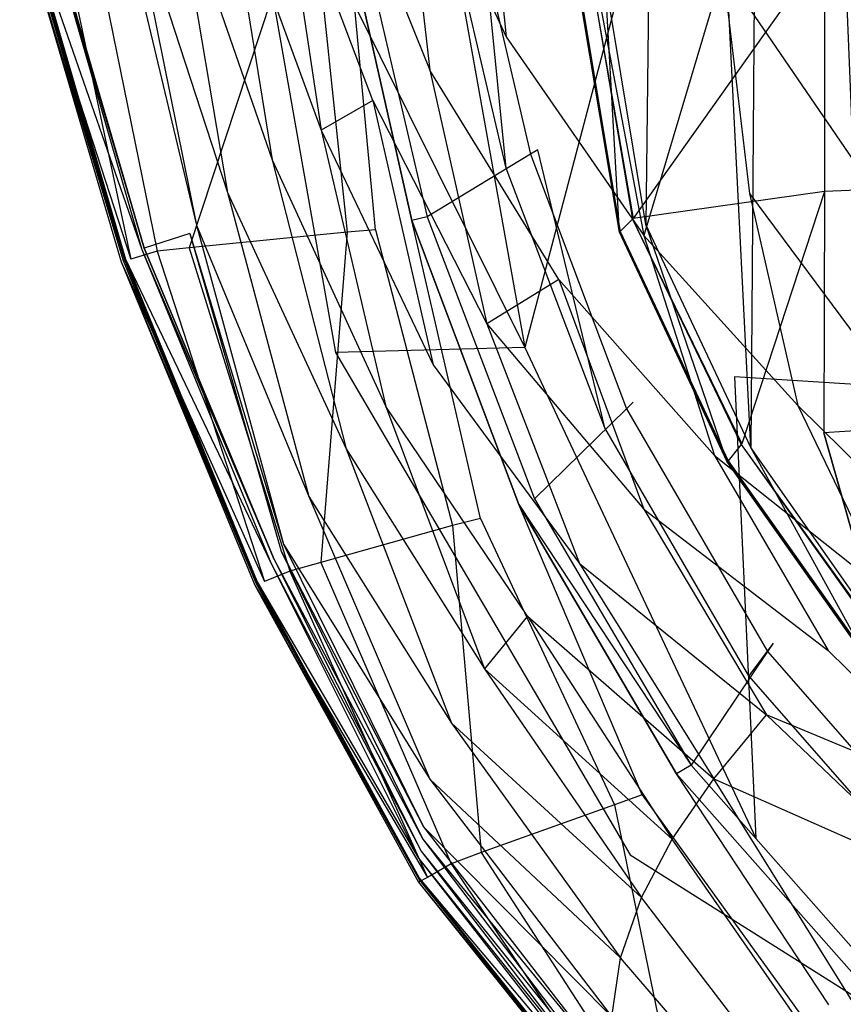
# Model space of a CAD drawing. Extents: x 0 to 0.355, y -0.455 to 0.
# Tile 2 of 29: x 0.005 to 0.096, y -0.393 to -0.284. Entities that reach past the tile are written whole.
import ezdxf

# ---------------------------------------------------------------- set-up
doc = ezdxf.new("R2010")
doc.units = 0
doc.layers.add('L0_WC_N_761810__0___REPLACEMTFO', color=7, linetype='CONTINUOUS')

msp = doc.modelspace()

# ---------------------------------------------------------------- linework, layer by layer
at = {"layer": 'L0_WC_N_761810__0___REPLACEMTFO', "color": 8}
for points, invisible_edges in [([(0.101029, -0.352966, 0.000032), (0.087748, -0.09383, 0.000068), (0.10088, -0.072895, 0.000161), (0.101029, -0.352966, 0.000032)], 14), ([(0.087748, -0.09383, 0.000068), (0.085877, -0.33135, 0.000033), (0.080333, -0.117053, 0.000011), (0.087748, -0.09383, 0.000068)], 14), ([(0.101029, -0.352966, 0.000032), (0.085877, -0.33135, 0.000033), (0.087748, -0.09383, 0.000068), (0.101029, -0.352966, 0.000032)], 14), ([(0.085877, -0.33135, 0.000033), (0.076316, -0.141583), (0.080333, -0.117053, 0.000011), (0.085877, -0.33135, 0.000033)], 14), ([(0.076316, -0.141583), (0.074298, -0.306705, 0.000031), (0.072356, -0.16653, 0.000016), (0.076316, -0.141583)], 14), ([(0.085877, -0.33135, 0.000033), (0.074298, -0.306705, 0.000031), (0.076316, -0.141583), (0.085877, -0.33135, 0.000033)], 14), ([(0.074298, -0.306705, 0.000031), (0.069809, -0.279755, 0.000029), (0.072356, -0.16653, 0.000016), (0.074298, -0.306705, 0.000031)], 14), ([(0.028403, -0.25487, 0.352364), (0.040031, -0.320844, 0.355447), (0.060944, -0.320291, 0.308108), (0.028403, -0.25487, 0.352364)], 14), ([(0.028403, -0.25487, 0.352364), (0.060944, -0.320291, 0.308108), (0.049658, -0.25724, 0.300522), (0.028403, -0.25487, 0.352364)], 14), ([(0.049658, -0.25724, 0.300522), (0.060944, -0.320291, 0.308108), (0.077072, -0.259056, 0.253091), (0.049658, -0.25724, 0.300522)], 14), ([(0.056181, -0.258497, 0.251961), (0.058876, -0.285975, 0.252254), (0.047186, -0.261074, 0.266851), (0.056181, -0.258497, 0.251961)], 14), ([(0.056181, -0.258497, 0.251961), (0.069229, -0.282215, 0.237632), (0.058876, -0.285975, 0.252254), (0.056181, -0.258497, 0.251961)], 14), ([(0.077072, -0.259056, 0.253091), (0.060944, -0.320291, 0.308108), (0.084096, -0.323542, 0.263167), (0.077072, -0.259056, 0.253091)], 14), ([(0.120434, -0.260492, 0.216959), (0.077072, -0.259056, 0.253091), (0.084096, -0.323542, 0.263167), (0.120434, -0.260492, 0.216959)], 14), ([(0.124778, -0.326178, 0.230358), (0.120434, -0.260492, 0.216959), (0.084096, -0.323542, 0.263167), (0.124778, -0.326178, 0.230358)], 14), ([(0.047186, -0.261074, 0.266851), (0.05046, -0.289654, 0.267086), (0.03988, -0.263445, 0.281169), (0.047186, -0.261074, 0.266851)], 14), ([(0.047186, -0.261074, 0.266851), (0.058876, -0.285975, 0.252254), (0.05046, -0.289654, 0.267086), (0.047186, -0.261074, 0.266851)], 14), ([(0.044142, -0.29302, 0.281513), (0.033792, -0.26549, 0.295507), (0.03988, -0.263445, 0.281169), (0.044142, -0.29302, 0.281513)], 14), ([(0.03988, -0.263445, 0.281169), (0.05046, -0.289654, 0.267086), (0.044142, -0.29302, 0.281513), (0.03988, -0.263445, 0.281169)], 14), ([(0.033792, -0.26549, 0.295507), (0.038451, -0.296292, 0.295354), (0.027778, -0.267243, 0.309633), (0.033792, -0.26549, 0.295507)], 14), ([(0.033792, -0.26549, 0.295507), (0.044142, -0.29302, 0.281513), (0.038451, -0.296292, 0.295354), (0.033792, -0.26549, 0.295507)], 13), ([(0.027778, -0.267243, 0.309633), (0.033051, -0.299587, 0.309247), (0.02228, -0.268612, 0.323473), (0.027778, -0.267243, 0.309633)], 14), ([(0.027778, -0.267243, 0.309633), (0.038451, -0.296292, 0.295354), (0.033051, -0.299587, 0.309247), (0.027778, -0.267243, 0.309633)], 14), ([(0.02228, -0.268612, 0.323473), (0.02812, -0.303169, 0.323938), (0.017261, -0.270027, 0.338199), (0.02228, -0.268612, 0.323473)], 14), ([(0.02228, -0.268612, 0.323473), (0.033051, -0.299587, 0.309247), (0.02812, -0.303169, 0.323938), (0.02228, -0.268612, 0.323473)], 14), ([(0.018914, -0.309341, 0.342586), (0.008004, -0.271804, 0.342602), (0.016037, -0.27039, 0.342404), (0.018914, -0.309341, 0.342586)], 14), ([(0.017261, -0.270027, 0.338199), (0.024679, -0.3068, 0.338037), (0.016037, -0.27039, 0.342404), (0.017261, -0.270027, 0.338199)], 14), ([(0.016037, -0.27039, 0.342404), (0.024679, -0.3068, 0.338037), (0.02396, -0.307725, 0.34202), (0.016037, -0.27039, 0.342404)], 14), ([(0.02396, -0.307725, 0.34202), (0.018914, -0.309341, 0.342586), (0.016037, -0.27039, 0.342404), (0.02396, -0.307725, 0.34202)], 14), ([(0.017261, -0.270027, 0.338199), (0.02812, -0.303169, 0.323938), (0.024679, -0.3068, 0.338037), (0.017261, -0.270027, 0.338199)], 14), ([(0.054964, -0.270709, 0.336048), (0.042877, -0.27475, 0.383303), (0.061552, -0.298959, 0.337929), (0.054964, -0.270709, 0.336048)], 14), ([(0.055851, -0.270412, 0.332582), (0.058887, -0.300498, 0.331), (0.052119, -0.271638, 0.328876), (0.055851, -0.270412, 0.332582)], 13), ([(0.055851, -0.270412, 0.332582), (0.054964, -0.270709, 0.336048), (0.062389, -0.298453, 0.3346), (0.055851, -0.270412, 0.332582)], 14), ([(0.054964, -0.270709, 0.336048), (0.061552, -0.298959, 0.337929), (0.062389, -0.298453, 0.3346), (0.054964, -0.270709, 0.336048)], 14), ([(0.058887, -0.300498, 0.331), (0.055851, -0.270412, 0.332582), (0.062389, -0.298453, 0.3346), (0.058887, -0.300498, 0.331)], 14), ([(0.007807, -0.271863, 0.34535), (0.018636, -0.309478, 0.345391), (0.005779, -0.272481, 0.374584), (0.007807, -0.271863, 0.34535)], 14), ([(0.008004, -0.271804, 0.342602), (0.018914, -0.309341, 0.342586), (0.007807, -0.271863, 0.34535), (0.008004, -0.271804, 0.342602)], 14), ([(0.007807, -0.271863, 0.34535), (0.018914, -0.309341, 0.342586), (0.018636, -0.309478, 0.345391), (0.007807, -0.271863, 0.34535)], 14), ([(0.005165, -0.272673, 0.385122), (0.017437, -0.31053, 0.388217), (0.006267, -0.27248, 0.388223), (0.005165, -0.272673, 0.385122)], 14), ([(0.005442, -0.272587, 0.379739), (0.016577, -0.310703, 0.379724), (0.005165, -0.272673, 0.385122), (0.005442, -0.272587, 0.379739)], 14), ([(0.017437, -0.31053, 0.388217), (0.005165, -0.272673, 0.385122), (0.01636, -0.31084, 0.385114), (0.017437, -0.31053, 0.388217)], 13), ([(0.005165, -0.272673, 0.385122), (0.016577, -0.310703, 0.379724), (0.01636, -0.31084, 0.385114), (0.005165, -0.272673, 0.385122)], 14), ([(0.005638, -0.272526, 0.376765), (0.016728, -0.310605, 0.376745), (0.005442, -0.272587, 0.379739), (0.005638, -0.272526, 0.376765)], 14), ([(0.005442, -0.272587, 0.379739), (0.016728, -0.310605, 0.376745), (0.016577, -0.310703, 0.379724), (0.005442, -0.272587, 0.379739)], 14), ([(0.005779, -0.272481, 0.374584), (0.016834, -0.310535, 0.374561), (0.005638, -0.272526, 0.376765), (0.005779, -0.272481, 0.374584)], 14), ([(0.005638, -0.272526, 0.376765), (0.016834, -0.310535, 0.374561), (0.016728, -0.310605, 0.376745), (0.005638, -0.272526, 0.376765)], 14), ([(0.005779, -0.272481, 0.374584), (0.018636, -0.309478, 0.345391), (0.016834, -0.310535, 0.374561), (0.005779, -0.272481, 0.374584)], 14), ([(0.017437, -0.31053, 0.388217), (0.009237, -0.271934, 0.38951), (0.006267, -0.27248, 0.388223), (0.017437, -0.31053, 0.388217)], 13), ([(0.020325, -0.309651, 0.389507), (0.012777, -0.272415, 0.389508), (0.009237, -0.271934, 0.38951), (0.020325, -0.309651, 0.389507)], 13), ([(0.009237, -0.271934, 0.38951), (0.017437, -0.31053, 0.388217), (0.020325, -0.309651, 0.389507), (0.009237, -0.271934, 0.38951)], 14), ([(0.023886, -0.30931, 0.389506), (0.035072, -0.275334, 0.389491), (0.012777, -0.272415, 0.389508), (0.023886, -0.30931, 0.389506)], 13), ([(0.012777, -0.272415, 0.389508), (0.020325, -0.309651, 0.389507), (0.023886, -0.30931, 0.389506), (0.012777, -0.272415, 0.389508)], 14), ([(0.044441, -0.307306, 0.389497), (0.041428, -0.275018, 0.387675), (0.037992, -0.275727, 0.389489), (0.044441, -0.307306, 0.389497)], 14), ([(0.042877, -0.27475, 0.383303), (0.041428, -0.275018, 0.387675), (0.050153, -0.305859, 0.383312), (0.042877, -0.27475, 0.383303)], 14), ([(0.048467, -0.306289, 0.387684), (0.041428, -0.275018, 0.387675), (0.044441, -0.307306, 0.389497), (0.048467, -0.306289, 0.387684)], 14), ([(0.041428, -0.275018, 0.387675), (0.048467, -0.306289, 0.387684), (0.050153, -0.305859, 0.383312), (0.041428, -0.275018, 0.387675)], 14), ([(0.042877, -0.27475, 0.383303), (0.050153, -0.305859, 0.383312), (0.061552, -0.298959, 0.337929), (0.042877, -0.27475, 0.383303)], 14), ([(0.035072, -0.275334, 0.389491), (0.023886, -0.30931, 0.389506), (0.041336, -0.307568, 0.389499), (0.035072, -0.275334, 0.389491)], 14), ([(0.041336, -0.307568, 0.389499), (0.037992, -0.275727, 0.389489), (0.035072, -0.275334, 0.389491), (0.041336, -0.307568, 0.389499)], 13), ([(0.037992, -0.275727, 0.389489), (0.041336, -0.307568, 0.389499), (0.044441, -0.307306, 0.389497), (0.037992, -0.275727, 0.389489)], 14), ([(0.096223, -0.275588, 0.211222), (0.097185, -0.299606, 0.210544), (0.082814, -0.278573, 0.225125), (0.096223, -0.275588, 0.211222)], 14), ([(0.098714, -0.276221, 0.050391), (0.094011, -0.276326, 0.043205), (0.098992, -0.302866, 0.050421), (0.098714, -0.276221, 0.050391)], 14), ([(0.072887, -0.306058, 0.043206), (0.094011, -0.276326, 0.043205), (0.068299, -0.279043, 0.043204), (0.072887, -0.306058, 0.043206)], 13), ([(0.094011, -0.276326, 0.043205), (0.072887, -0.306058, 0.043206), (0.094011, -0.303079, 0.043206), (0.094011, -0.276326, 0.043205)], 14), ([(0.094011, -0.276326, 0.043205), (0.094011, -0.303079, 0.043206), (0.098992, -0.302866, 0.050421), (0.094011, -0.276326, 0.043205)], 14), ([(0.068231, -0.279086, 0.041267), (0.06687, -0.279957, 0.002543), (0.072819, -0.306126, 0.041269), (0.068231, -0.279086, 0.041267)], 14), ([(0.068231, -0.279086, 0.041267), (0.072887, -0.306058, 0.043206), (0.068299, -0.279043, 0.043204), (0.068231, -0.279086, 0.041267)], 14), ([(0.072887, -0.306058, 0.043206), (0.068231, -0.279086, 0.041267), (0.072819, -0.306126, 0.041269), (0.072887, -0.306058, 0.043206)], 13), ([(0.082814, -0.278573, 0.225125), (0.074066, -0.307951, 0.237751), (0.069229, -0.282215, 0.237632), (0.082814, -0.278573, 0.225125)], 14), ([(0.082814, -0.278573, 0.225125), (0.08575, -0.303312, 0.224672), (0.074066, -0.307951, 0.237751), (0.082814, -0.278573, 0.225125)], 14), ([(0.082814, -0.278573, 0.225125), (0.097185, -0.299606, 0.210544), (0.08575, -0.303312, 0.224672), (0.082814, -0.278573, 0.225125)], 14), ([(0.069809, -0.279755, 0.000029), (0.071372, -0.307577, 0.000031), (0.066781, -0.280014, 0.000029), (0.069809, -0.279755, 0.000029)], 13), ([(0.066781, -0.280014, 0.000029), (0.07146, -0.307489, 0.002544), (0.06687, -0.279957, 0.002543), (0.066781, -0.280014, 0.000029)], 14), ([(0.07146, -0.307489, 0.002544), (0.066781, -0.280014, 0.000029), (0.071372, -0.307577, 0.000031), (0.07146, -0.307489, 0.002544)], 13), ([(0.06687, -0.279957, 0.002543), (0.07146, -0.307489, 0.002544), (0.072819, -0.306126, 0.041269), (0.06687, -0.279957, 0.002543)], 14), ([(0.071372, -0.307577, 0.000031), (0.069809, -0.279755, 0.000029), (0.074298, -0.306705, 0.000031), (0.071372, -0.307577, 0.000031)], 14), ([(0.069229, -0.282215, 0.237632), (0.074066, -0.307951, 0.237751), (0.058876, -0.285975, 0.252254), (0.069229, -0.282215, 0.237632)], 14), ([(0.064681, -0.312796, 0.252203), (0.05046, -0.289654, 0.267086), (0.058876, -0.285975, 0.252254), (0.064681, -0.312796, 0.252203)], 14), ([(0.058876, -0.285975, 0.252254), (0.074066, -0.307951, 0.237751), (0.064681, -0.312796, 0.252203), (0.058876, -0.285975, 0.252254)], 14), ([(0.05046, -0.289654, 0.267086), (0.056731, -0.317674, 0.266723), (0.044142, -0.29302, 0.281513), (0.05046, -0.289654, 0.267086)], 14), ([(0.05046, -0.289654, 0.267086), (0.064681, -0.312796, 0.252203), (0.056731, -0.317674, 0.266723), (0.05046, -0.289654, 0.267086)], 13), ([(0.044142, -0.29302, 0.281513), (0.050813, -0.322218, 0.280924), (0.038451, -0.296292, 0.295354), (0.044142, -0.29302, 0.281513)], 14), ([(0.044142, -0.29302, 0.281513), (0.056731, -0.317674, 0.266723), (0.050813, -0.322218, 0.280924), (0.044142, -0.29302, 0.281513)], 14), ([(0.038451, -0.296292, 0.295354), (0.045593, -0.326825, 0.294544), (0.033051, -0.299587, 0.309247), (0.038451, -0.296292, 0.295354)], 14), ([(0.038451, -0.296292, 0.295354), (0.050813, -0.322218, 0.280924), (0.045593, -0.326825, 0.294544), (0.038451, -0.296292, 0.295354)], 14), ([(0.061552, -0.298959, 0.337929), (0.050153, -0.305859, 0.383312), (0.072165, -0.32708, 0.339817), (0.061552, -0.298959, 0.337929)], 14), ([(0.062389, -0.298453, 0.3346), (0.069771, -0.329182, 0.333118), (0.058887, -0.300498, 0.331), (0.062389, -0.298453, 0.3346)], 13), ([(0.062389, -0.298453, 0.3346), (0.061552, -0.298959, 0.337929), (0.072913, -0.326349, 0.336598), (0.062389, -0.298453, 0.3346)], 14), ([(0.061552, -0.298959, 0.337929), (0.072165, -0.32708, 0.339817), (0.072913, -0.326349, 0.336598), (0.061552, -0.298959, 0.337929)], 14), ([(0.069771, -0.329182, 0.333118), (0.062389, -0.298453, 0.3346), (0.072913, -0.326349, 0.336598), (0.069771, -0.329182, 0.333118)], 14), ([(0.033051, -0.299587, 0.309247), (0.041228, -0.331511, 0.308422), (0.02812, -0.303169, 0.323938), (0.033051, -0.299587, 0.309247)], 14), ([(0.033051, -0.299587, 0.309247), (0.045593, -0.326825, 0.294544), (0.041228, -0.331511, 0.308422), (0.033051, -0.299587, 0.309247)], 14), ([(0.097185, -0.299606, 0.210544), (0.099725, -0.322178, 0.210013), (0.08575, -0.303312, 0.224672), (0.097185, -0.299606, 0.210544)], 14), ([(0.02812, -0.303169, 0.323938), (0.037074, -0.336747, 0.323016), (0.024679, -0.3068, 0.338037), (0.02812, -0.303169, 0.323938)], 14), ([(0.02812, -0.303169, 0.323938), (0.041228, -0.331511, 0.308422), (0.037074, -0.336747, 0.323016), (0.02812, -0.303169, 0.323938)], 14), ([(0.084882, -0.330935, 0.043207), (0.094011, -0.303079, 0.043206), (0.072887, -0.306058, 0.043206), (0.084882, -0.330935, 0.043207)], 13), ([(0.08575, -0.303312, 0.224672), (0.091088, -0.326719, 0.223925), (0.074066, -0.307951, 0.237751), (0.08575, -0.303312, 0.224672)], 14), ([(0.094011, -0.303079, 0.043206), (0.084882, -0.330935, 0.043207), (0.093964, -0.32972, 0.043207), (0.094011, -0.303079, 0.043206)], 14), ([(0.08575, -0.303312, 0.224672), (0.099725, -0.322178, 0.210013), (0.091088, -0.326719, 0.223925), (0.08575, -0.303312, 0.224672)], 14), ([(0.094011, -0.303079, 0.043206), (0.093964, -0.32972, 0.043207), (0.099085, -0.329395, 0.05045), (0.094011, -0.303079, 0.043206)], 14), ([(0.098992, -0.302866, 0.050421), (0.094011, -0.303079, 0.043206), (0.099085, -0.329395, 0.05045), (0.098992, -0.302866, 0.050421)], 14), ([(0.056043, -0.3392, 0.389512), (0.048467, -0.306289, 0.387684), (0.044441, -0.307306, 0.389497), (0.056043, -0.3392, 0.389512)], 14), ([(0.050153, -0.305859, 0.383312), (0.048467, -0.306289, 0.387684), (0.062009, -0.337007, 0.383331), (0.050153, -0.305859, 0.383312)], 14), ([(0.060257, -0.337664, 0.387702), (0.048467, -0.306289, 0.387684), (0.056043, -0.3392, 0.389512), (0.060257, -0.337664, 0.387702)], 14), ([(0.048467, -0.306289, 0.387684), (0.060257, -0.337664, 0.387702), (0.062009, -0.337007, 0.383331), (0.048467, -0.306289, 0.387684)], 14), ([(0.050153, -0.305859, 0.383312), (0.062009, -0.337007, 0.383331), (0.072165, -0.32708, 0.339817), (0.050153, -0.305859, 0.383312)], 14), ([(0.074298, -0.306705, 0.000031), (0.083292, -0.332946, 0.000032), (0.071372, -0.307577, 0.000031), (0.074298, -0.306705, 0.000031)], 13), ([(0.072819, -0.306126, 0.041269), (0.07146, -0.307489, 0.002544), (0.08481, -0.331025, 0.04127), (0.072819, -0.306126, 0.041269)], 14), ([(0.072819, -0.306126, 0.041269), (0.084882, -0.330935, 0.043207), (0.072887, -0.306058, 0.043206), (0.072819, -0.306126, 0.041269)], 14), ([(0.084882, -0.330935, 0.043207), (0.072819, -0.306126, 0.041269), (0.08481, -0.331025, 0.04127), (0.084882, -0.330935, 0.043207)], 13), ([(0.083292, -0.332946, 0.000032), (0.074298, -0.306705, 0.000031), (0.085877, -0.33135, 0.000033), (0.083292, -0.332946, 0.000032)], 14), ([(0.033248, -0.343741, 0.341908), (0.018914, -0.309341, 0.342586), (0.02396, -0.307725, 0.34202), (0.033248, -0.343741, 0.341908)], 14), ([(0.038405, -0.344037, 0.38951), (0.041336, -0.307568, 0.389499), (0.023886, -0.30931, 0.389506), (0.038405, -0.344037, 0.38951)], 13), ([(0.024679, -0.3068, 0.338037), (0.03429, -0.342037, 0.33744), (0.02396, -0.307725, 0.34202), (0.024679, -0.3068, 0.338037)], 14), ([(0.02396, -0.307725, 0.34202), (0.03429, -0.342037, 0.33744), (0.034047, -0.342792, 0.339696), (0.02396, -0.307725, 0.34202)], 14), ([(0.02396, -0.307725, 0.34202), (0.034047, -0.342792, 0.339696), (0.033248, -0.343741, 0.341908), (0.02396, -0.307725, 0.34202)], 14), ([(0.024679, -0.3068, 0.338037), (0.037074, -0.336747, 0.323016), (0.03429, -0.342037, 0.33744), (0.024679, -0.3068, 0.338037)], 14), ([(0.041336, -0.307568, 0.389499), (0.038405, -0.344037, 0.38951), (0.052933, -0.339982, 0.389512), (0.041336, -0.307568, 0.389499)], 14), ([(0.052933, -0.339982, 0.389512), (0.044441, -0.307306, 0.389497), (0.041336, -0.307568, 0.389499), (0.052933, -0.339982, 0.389512)], 13), ([(0.044441, -0.307306, 0.389497), (0.052933, -0.339982, 0.389512), (0.056043, -0.3392, 0.389512), (0.044441, -0.307306, 0.389497)], 14), ([(0.071372, -0.307577, 0.000031), (0.083384, -0.332829, 0.002546), (0.07146, -0.307489, 0.002544), (0.071372, -0.307577, 0.000031)], 14), ([(0.083384, -0.332829, 0.002546), (0.071372, -0.307577, 0.000031), (0.083292, -0.332946, 0.000032), (0.083384, -0.332829, 0.002546)], 13), ([(0.07146, -0.307489, 0.002544), (0.083384, -0.332829, 0.002546), (0.08481, -0.331025, 0.04127), (0.07146, -0.307489, 0.002544)], 14), ([(0.074066, -0.307951, 0.237751), (0.081874, -0.332243, 0.237306), (0.064681, -0.312796, 0.252203), (0.074066, -0.307951, 0.237751)], 14), ([(0.074066, -0.307951, 0.237751), (0.091088, -0.326719, 0.223925), (0.081874, -0.332243, 0.237306), (0.074066, -0.307951, 0.237751)], 14), ([(0.018636, -0.309478, 0.345391), (0.032885, -0.344092, 0.344191), (0.016834, -0.310535, 0.374561), (0.018636, -0.309478, 0.345391)], 14), ([(0.032186, -0.346157, 0.388218), (0.020325, -0.309651, 0.389507), (0.017437, -0.31053, 0.388217), (0.032186, -0.346157, 0.388218)], 13), ([(0.018914, -0.309341, 0.342586), (0.033248, -0.343741, 0.341908), (0.018636, -0.309478, 0.345391), (0.018914, -0.309341, 0.342586)], 14), ([(0.018636, -0.309478, 0.345391), (0.033248, -0.343741, 0.341908), (0.032885, -0.344092, 0.344191), (0.018636, -0.309478, 0.345391)], 14), ([(0.034975, -0.34501, 0.389508), (0.023886, -0.30931, 0.389506), (0.020325, -0.309651, 0.389507), (0.034975, -0.34501, 0.389508)], 13), ([(0.020325, -0.309651, 0.389507), (0.032186, -0.346157, 0.388218), (0.034975, -0.34501, 0.389508), (0.020325, -0.309651, 0.389507)], 14), ([(0.023886, -0.30931, 0.389506), (0.034975, -0.34501, 0.389508), (0.038405, -0.344037, 0.38951), (0.023886, -0.30931, 0.389506)], 14), ([(0.01636, -0.31084, 0.385114), (0.032186, -0.346157, 0.388218), (0.017437, -0.31053, 0.388217), (0.01636, -0.31084, 0.385114)], 14), ([(0.016577, -0.310703, 0.379724), (0.031267, -0.346393, 0.379717), (0.01636, -0.31084, 0.385114), (0.016577, -0.310703, 0.379724)], 14), ([(0.032186, -0.346157, 0.388218), (0.01636, -0.31084, 0.385114), (0.031131, -0.346563, 0.385114), (0.032186, -0.346157, 0.388218)], 13), ([(0.01636, -0.31084, 0.385114), (0.031267, -0.346393, 0.379717), (0.031131, -0.346563, 0.385114), (0.01636, -0.31084, 0.385114)], 14), ([(0.016728, -0.310605, 0.376745), (0.031346, -0.346278, 0.37673), (0.016577, -0.310703, 0.379724), (0.016728, -0.310605, 0.376745)], 14), ([(0.016577, -0.310703, 0.379724), (0.031346, -0.346278, 0.37673), (0.031267, -0.346393, 0.379717), (0.016577, -0.310703, 0.379724)], 14), ([(0.016834, -0.310535, 0.374561), (0.031388, -0.346201, 0.374537), (0.016728, -0.310605, 0.376745), (0.016834, -0.310535, 0.374561)], 14), ([(0.016728, -0.310605, 0.376745), (0.031388, -0.346201, 0.374537), (0.031346, -0.346278, 0.37673), (0.016728, -0.310605, 0.376745)], 14), ([(0.016834, -0.310535, 0.374561), (0.032885, -0.344092, 0.344191), (0.031388, -0.346201, 0.374537), (0.016834, -0.310535, 0.374561)], 14), ([(0.064681, -0.312796, 0.252203), (0.074059, -0.338163, 0.251627), (0.056731, -0.317674, 0.266723), (0.064681, -0.312796, 0.252203)], 14), ([(0.064681, -0.312796, 0.252203), (0.081874, -0.332243, 0.237306), (0.074059, -0.338163, 0.251627), (0.064681, -0.312796, 0.252203)], 14), ([(0.056731, -0.317674, 0.266723), (0.066964, -0.344172, 0.265806), (0.050813, -0.322218, 0.280924), (0.056731, -0.317674, 0.266723)], 14), ([(0.056731, -0.317674, 0.266723), (0.074059, -0.338163, 0.251627), (0.066964, -0.344172, 0.265806), (0.056731, -0.317674, 0.266723)], 14), ([(0.060944, -0.320291, 0.308108), (0.040031, -0.320844, 0.355447), (0.086436, -0.374497, 0.320946), (0.060944, -0.320291, 0.308108)], 14), ([(0.040031, -0.320844, 0.355447), (0.072579, -0.376364, 0.358042), (0.086436, -0.374497, 0.320946), (0.040031, -0.320844, 0.355447)], 14), ([(0.060944, -0.320291, 0.308108), (0.086436, -0.374497, 0.320946), (0.084096, -0.323542, 0.263167), (0.060944, -0.320291, 0.308108)], 14), ([(0.061238, -0.349985, 0.279757), (0.045593, -0.326825, 0.294544), (0.050813, -0.322218, 0.280924), (0.061238, -0.349985, 0.279757)], 14), ([(0.050813, -0.322218, 0.280924), (0.066964, -0.344172, 0.265806), (0.061238, -0.349985, 0.279757), (0.050813, -0.322218, 0.280924)], 14), ([(0.099725, -0.322178, 0.210013), (0.107065, -0.342542, 0.210098), (0.091088, -0.326719, 0.223925), (0.099725, -0.322178, 0.210013)], 14), ([(0.124778, -0.326178, 0.230358), (0.084096, -0.323542, 0.263167), (0.106691, -0.37676, 0.28814), (0.124778, -0.326178, 0.230358)], 14), ([(0.084096, -0.323542, 0.263167), (0.086436, -0.374497, 0.320946), (0.106691, -0.37676, 0.28814), (0.084096, -0.323542, 0.263167)], 14), ([(0.045593, -0.326825, 0.294544), (0.05647, -0.355816, 0.293378), (0.041228, -0.331511, 0.308422), (0.045593, -0.326825, 0.294544)], 14), ([(0.045593, -0.326825, 0.294544), (0.061238, -0.349985, 0.279757), (0.05647, -0.355816, 0.293378), (0.045593, -0.326825, 0.294544)], 13), ([(0.072165, -0.32708, 0.339817), (0.062009, -0.337007, 0.383331), (0.087746, -0.353888, 0.341567), (0.072165, -0.32708, 0.339817)], 14), ([(0.085673, -0.356559, 0.335139), (0.069771, -0.329182, 0.333118), (0.072913, -0.326349, 0.336598), (0.085673, -0.356559, 0.335139)], 14), ([(0.072913, -0.326349, 0.336598), (0.072165, -0.32708, 0.339817), (0.088367, -0.352966, 0.338495), (0.072913, -0.326349, 0.336598)], 14), ([(0.072165, -0.32708, 0.339817), (0.087746, -0.353888, 0.341567), (0.088367, -0.352966, 0.338495), (0.072165, -0.32708, 0.339817)], 14), ([(0.088367, -0.352966, 0.338495), (0.085673, -0.356559, 0.335139), (0.072913, -0.326349, 0.336598), (0.088367, -0.352966, 0.338495)], 14), ([(0.091088, -0.326719, 0.223925), (0.101083, -0.347539, 0.223849), (0.081874, -0.332243, 0.237306), (0.091088, -0.326719, 0.223925)], 14), ([(0.091088, -0.326719, 0.223925), (0.107065, -0.342542, 0.210098), (0.101083, -0.347539, 0.223849), (0.091088, -0.326719, 0.223925)], 14), ([(0.099085, -0.329395, 0.05045), (0.093964, -0.32972, 0.043207), (0.100626, -0.352146, 0.050273), (0.099085, -0.329395, 0.05045)], 14), ([(0.100418, -0.352684, 0.043206), (0.093964, -0.32972, 0.043207), (0.084882, -0.330935, 0.043207), (0.100418, -0.352684, 0.043206)], 14), ([(0.093964, -0.32972, 0.043207), (0.100418, -0.352684, 0.043206), (0.100626, -0.352146, 0.050273), (0.093964, -0.32972, 0.043207)], 14), ([(0.041228, -0.331511, 0.308422), (0.052857, -0.361787, 0.307231), (0.037074, -0.336747, 0.323016), (0.041228, -0.331511, 0.308422)], 14), ([(0.041228, -0.331511, 0.308422), (0.05647, -0.355816, 0.293378), (0.052857, -0.361787, 0.307231), (0.041228, -0.331511, 0.308422)], 14), ([(0.085877, -0.33135, 0.000033), (0.098946, -0.355125, 0.000031), (0.083292, -0.332946, 0.000032), (0.085877, -0.33135, 0.000033)], 13), ([(0.08481, -0.331025, 0.04127), (0.083384, -0.332829, 0.002546), (0.10035, -0.352795, 0.041269), (0.08481, -0.331025, 0.04127)], 14), ([(0.08481, -0.331025, 0.04127), (0.100418, -0.352684, 0.043206), (0.084882, -0.330935, 0.043207), (0.08481, -0.331025, 0.04127)], 14), ([(0.100418, -0.352684, 0.043206), (0.08481, -0.331025, 0.04127), (0.10035, -0.352795, 0.041269), (0.100418, -0.352684, 0.043206)], 13), ([(0.098946, -0.355125, 0.000031), (0.085877, -0.33135, 0.000033), (0.101029, -0.352966, 0.000032), (0.098946, -0.355125, 0.000031)], 14), ([(0.081874, -0.332243, 0.237306), (0.094437, -0.353779, 0.237353), (0.074059, -0.338163, 0.251627), (0.081874, -0.332243, 0.237306)], 14), ([(0.081874, -0.332243, 0.237306), (0.101083, -0.347539, 0.223849), (0.094437, -0.353779, 0.237353), (0.081874, -0.332243, 0.237306)], 14), ([(0.083292, -0.332946, 0.000032), (0.099031, -0.354983, 0.002544), (0.083384, -0.332829, 0.002546), (0.083292, -0.332946, 0.000032)], 14), ([(0.099031, -0.354983, 0.002544), (0.083292, -0.332946, 0.000032), (0.098946, -0.355125, 0.000031), (0.099031, -0.354983, 0.002544)], 13), ([(0.083384, -0.332829, 0.002546), (0.099031, -0.354983, 0.002544), (0.10035, -0.352795, 0.041269), (0.083384, -0.332829, 0.002546)], 14), ([(0.037074, -0.336747, 0.323016), (0.050444, -0.368006, 0.322127), (0.03429, -0.342037, 0.33744), (0.037074, -0.336747, 0.323016)], 14), ([(0.037074, -0.336747, 0.323016), (0.052857, -0.361787, 0.307231), (0.050444, -0.368006, 0.322127), (0.037074, -0.336747, 0.323016)], 14), ([(0.060257, -0.337664, 0.387702), (0.079291, -0.366432, 0.383349), (0.062009, -0.337007, 0.383331), (0.060257, -0.337664, 0.387702)], 14), ([(0.062009, -0.337007, 0.383331), (0.079291, -0.366432, 0.383349), (0.087746, -0.353888, 0.341567), (0.062009, -0.337007, 0.383331)], 14), ([(0.07388, -0.369715, 0.389525), (0.060257, -0.337664, 0.387702), (0.056043, -0.3392, 0.389512), (0.07388, -0.369715, 0.389525)], 14), ([(0.0777, -0.367401, 0.387718), (0.060257, -0.337664, 0.387702), (0.07388, -0.369715, 0.389525), (0.0777, -0.367401, 0.387718)], 14), ([(0.079291, -0.366432, 0.383349), (0.060257, -0.337664, 0.387702), (0.0777, -0.367401, 0.387718), (0.079291, -0.366432, 0.383349)], 13), ([(0.074059, -0.338163, 0.251627), (0.087629, -0.360877, 0.250961), (0.066964, -0.344172, 0.265806), (0.074059, -0.338163, 0.251627)], 14), ([(0.074059, -0.338163, 0.251627), (0.094437, -0.353779, 0.237353), (0.087629, -0.360877, 0.250961), (0.074059, -0.338163, 0.251627)], 14), ([(0.070833, -0.370829, 0.389523), (0.056043, -0.3392, 0.389512), (0.052933, -0.339982, 0.389512), (0.070833, -0.370829, 0.389523)], 13), ([(0.056043, -0.3392, 0.389512), (0.070833, -0.370829, 0.389523), (0.07388, -0.369715, 0.389525), (0.056043, -0.3392, 0.389512)], 14), ([(0.056112, -0.376078, 0.389513), (0.052933, -0.339982, 0.389512), (0.038405, -0.344037, 0.38951), (0.056112, -0.376078, 0.389513)], 13), ([(0.052933, -0.339982, 0.389512), (0.056112, -0.376078, 0.389513), (0.070833, -0.370829, 0.389523), (0.052933, -0.339982, 0.389512)], 14), ([(0.03429, -0.342037, 0.33744), (0.049741, -0.373238, 0.335304), (0.034047, -0.342792, 0.339696), (0.03429, -0.342037, 0.33744)], 14), ([(0.03429, -0.342037, 0.33744), (0.050444, -0.368006, 0.322127), (0.049741, -0.373238, 0.335304), (0.03429, -0.342037, 0.33744)], 14), ([(0.034047, -0.342792, 0.339696), (0.049679, -0.374635, 0.338969), (0.033248, -0.343741, 0.341908), (0.034047, -0.342792, 0.339696)], 14), ([(0.034047, -0.342792, 0.339696), (0.049741, -0.373238, 0.335304), (0.049679, -0.374635, 0.338969), (0.034047, -0.342792, 0.339696)], 14), ([(0.032885, -0.344092, 0.344191), (0.049214, -0.376699, 0.346485), (0.031388, -0.346201, 0.374537), (0.032885, -0.344092, 0.344191)], 14), ([(0.033248, -0.343741, 0.341908), (0.049485, -0.375949, 0.342639), (0.032885, -0.344092, 0.344191), (0.033248, -0.343741, 0.341908)], 14), ([(0.032885, -0.344092, 0.344191), (0.049485, -0.375949, 0.342639), (0.049214, -0.376699, 0.346485), (0.032885, -0.344092, 0.344191)], 14), ([(0.033248, -0.343741, 0.341908), (0.049679, -0.374635, 0.338969), (0.049485, -0.375949, 0.342639), (0.033248, -0.343741, 0.341908)], 14), ([(0.052793, -0.377348, 0.389509), (0.038405, -0.344037, 0.38951), (0.034975, -0.34501, 0.389508), (0.052793, -0.377348, 0.389509)], 13), ([(0.038405, -0.344037, 0.38951), (0.052793, -0.377348, 0.389509), (0.056112, -0.376078, 0.389513), (0.038405, -0.344037, 0.38951)], 14), ([(0.066964, -0.344172, 0.265806), (0.0818, -0.367946, 0.26493), (0.061238, -0.349985, 0.279757), (0.066964, -0.344172, 0.265806)], 14), ([(0.066964, -0.344172, 0.265806), (0.087629, -0.360877, 0.250961), (0.0818, -0.367946, 0.26493), (0.066964, -0.344172, 0.265806)], 14), ([(0.050194, -0.378833, 0.38822), (0.034975, -0.34501, 0.389508), (0.032186, -0.346157, 0.388218), (0.050194, -0.378833, 0.38822)], 13), ([(0.034975, -0.34501, 0.389508), (0.050194, -0.378833, 0.38822), (0.052793, -0.377348, 0.389509), (0.034975, -0.34501, 0.389508)], 14), ([(0.031131, -0.346563, 0.385114), (0.050194, -0.378833, 0.38822), (0.032186, -0.346157, 0.388218), (0.031131, -0.346563, 0.385114)], 14), ([(0.031267, -0.346393, 0.379717), (0.049295, -0.379163, 0.379722), (0.031131, -0.346563, 0.385114), (0.031267, -0.346393, 0.379717)], 14), ([(0.050194, -0.378833, 0.38822), (0.031131, -0.346563, 0.385114), (0.049204, -0.379362, 0.385117), (0.050194, -0.378833, 0.38822)], 13), ([(0.031131, -0.346563, 0.385114), (0.049295, -0.379163, 0.379722), (0.049204, -0.379362, 0.385117), (0.031131, -0.346563, 0.385114)], 14), ([(0.031346, -0.346278, 0.37673), (0.049326, -0.379041, 0.376737), (0.031267, -0.346393, 0.379717), (0.031346, -0.346278, 0.37673)], 14), ([(0.031267, -0.346393, 0.379717), (0.049326, -0.379041, 0.376737), (0.049295, -0.379163, 0.379722), (0.031267, -0.346393, 0.379717)], 14), ([(0.031388, -0.346201, 0.374537), (0.049318, -0.378971, 0.374546), (0.031346, -0.346278, 0.37673), (0.031388, -0.346201, 0.374537)], 14), ([(0.031346, -0.346278, 0.37673), (0.049318, -0.378971, 0.374546), (0.049326, -0.379041, 0.376737), (0.031346, -0.346278, 0.37673)], 14), ([(0.031388, -0.346201, 0.374537), (0.049214, -0.376699, 0.346485), (0.049318, -0.378971, 0.374546), (0.031388, -0.346201, 0.374537)], 14), ([(0.101083, -0.347539, 0.223849), (0.11672, -0.364054, 0.224254), (0.094437, -0.353779, 0.237353), (0.101083, -0.347539, 0.223849)], 14), ([(0.061238, -0.349985, 0.279757), (0.077187, -0.3746, 0.278962), (0.05647, -0.355816, 0.293378), (0.061238, -0.349985, 0.279757)], 14), ([(0.061238, -0.349985, 0.279757), (0.0818, -0.367946, 0.26493), (0.077187, -0.3746, 0.278962), (0.061238, -0.349985, 0.279757)], 14), ([(0.103859, -0.377419, 0.336675), (0.085673, -0.356559, 0.335139), (0.088367, -0.352966, 0.338495), (0.103859, -0.377419, 0.336675)], 14), ([(0.088367, -0.352966, 0.338495), (0.087746, -0.353888, 0.341567), (0.106022, -0.373231, 0.33993), (0.088367, -0.352966, 0.338495)], 14), ([(0.106022, -0.373231, 0.33993), (0.103859, -0.377419, 0.336675), (0.088367, -0.352966, 0.338495), (0.106022, -0.373231, 0.33993)], 14), ([(0.087746, -0.353888, 0.341567), (0.079291, -0.366432, 0.383349), (0.105535, -0.374288, 0.342902), (0.087746, -0.353888, 0.341567)], 14), ([(0.111758, -0.37095, 0.237664), (0.087629, -0.360877, 0.250961), (0.094437, -0.353779, 0.237353), (0.111758, -0.37095, 0.237664)], 14), ([(0.087746, -0.353888, 0.341567), (0.105535, -0.374288, 0.342902), (0.106022, -0.373231, 0.33993), (0.087746, -0.353888, 0.341567)], 14), ([(0.111758, -0.37095, 0.237664), (0.094437, -0.353779, 0.237353), (0.11672, -0.364054, 0.224254), (0.111758, -0.37095, 0.237664)], 14), ([(0.05647, -0.355816, 0.293378), (0.073814, -0.381073, 0.29299), (0.052857, -0.361787, 0.307231), (0.05647, -0.355816, 0.293378)], 14), ([(0.05647, -0.355816, 0.293378), (0.077187, -0.3746, 0.278962), (0.073814, -0.381073, 0.29299), (0.05647, -0.355816, 0.293378)], 14), ([(0.0818, -0.367946, 0.26493), (0.087629, -0.360877, 0.250961), (0.106519, -0.378939, 0.250972), (0.0818, -0.367946, 0.26493)], 14), ([(0.106519, -0.378939, 0.250972), (0.087629, -0.360877, 0.250961), (0.111758, -0.37095, 0.237664), (0.106519, -0.378939, 0.250972)], 14), ([(0.052857, -0.361787, 0.307231), (0.071493, -0.387712, 0.306963), (0.050444, -0.368006, 0.322127), (0.052857, -0.361787, 0.307231)], 14), ([(0.052857, -0.361787, 0.307231), (0.073814, -0.381073, 0.29299), (0.071493, -0.387712, 0.306963), (0.052857, -0.361787, 0.307231)], 14), ([(0.079291, -0.366432, 0.383349), (0.0777, -0.367401, 0.387718), (0.098902, -0.388683, 0.383358), (0.079291, -0.366432, 0.383349)], 14), ([(0.079291, -0.366432, 0.383349), (0.098902, -0.388683, 0.383358), (0.105535, -0.374288, 0.342902), (0.079291, -0.366432, 0.383349)], 14), ([(0.094498, -0.392915, 0.389533), (0.0777, -0.367401, 0.387718), (0.07388, -0.369715, 0.389525), (0.094498, -0.392915, 0.389533)], 14), ([(0.097604, -0.38993, 0.387727), (0.0777, -0.367401, 0.387718), (0.094498, -0.392915, 0.389533), (0.097604, -0.38993, 0.387727)], 14), ([(0.0777, -0.367401, 0.387718), (0.097604, -0.38993, 0.387727), (0.098902, -0.388683, 0.383358), (0.0777, -0.367401, 0.387718)], 14), ([(0.050444, -0.368006, 0.322127), (0.070559, -0.394254, 0.321318), (0.049741, -0.373238, 0.335304), (0.050444, -0.368006, 0.322127)], 14), ([(0.050444, -0.368006, 0.322127), (0.071493, -0.387712, 0.306963), (0.070559, -0.394254, 0.321318), (0.050444, -0.368006, 0.322127)], 14), ([(0.077187, -0.3746, 0.278962), (0.0818, -0.367946, 0.26493), (0.098346, -0.394505, 0.278721), (0.077187, -0.3746, 0.278962)], 14), ([(0.098346, -0.394505, 0.278721), (0.0818, -0.367946, 0.26493), (0.101883, -0.38698, 0.264677), (0.098346, -0.394505, 0.278721)], 14), ([(0.0818, -0.367946, 0.26493), (0.106519, -0.378939, 0.250972), (0.101883, -0.38698, 0.264677), (0.0818, -0.367946, 0.26493)], 14), ([(0.091761, -0.394544, 0.389529), (0.07388, -0.369715, 0.389525), (0.070833, -0.370829, 0.389523), (0.091761, -0.394544, 0.389529)], 13), ([(0.07388, -0.369715, 0.389525), (0.091761, -0.394544, 0.389529), (0.094498, -0.392915, 0.389533), (0.07388, -0.369715, 0.389525)], 14), ([(0.077367, -0.402485, 0.389511), (0.070833, -0.370829, 0.389523), (0.056112, -0.376078, 0.389513), (0.077367, -0.402485, 0.389511)], 13), ([(0.070833, -0.370829, 0.389523), (0.077367, -0.402485, 0.389511), (0.091761, -0.394544, 0.389529), (0.070833, -0.370829, 0.389523)], 14), ([(0.049741, -0.373238, 0.335304), (0.070471, -0.400043, 0.334894), (0.049679, -0.374635, 0.338969), (0.049741, -0.373238, 0.335304)], 14), ([(0.049741, -0.373238, 0.335304), (0.070559, -0.394254, 0.321318), (0.070471, -0.400043, 0.334894), (0.049741, -0.373238, 0.335304)], 14), ([(0.049679, -0.374635, 0.338969), (0.070458, -0.402002, 0.339442), (0.049485, -0.375949, 0.342639), (0.049679, -0.374635, 0.338969)], 14), ([(0.049679, -0.374635, 0.338969), (0.070471, -0.400043, 0.334894), (0.070458, -0.402002, 0.339442), (0.049679, -0.374635, 0.338969)], 14), ([(0.072579, -0.376364, 0.358042), (0.127555, -0.411051, 0.339378), (0.086436, -0.374497, 0.320946), (0.072579, -0.376364, 0.358042)], 14), ([(0.073814, -0.381073, 0.29299), (0.077187, -0.3746, 0.278962), (0.095973, -0.401652, 0.292825), (0.073814, -0.381073, 0.29299)], 14), ([(0.095973, -0.401652, 0.292825), (0.077187, -0.3746, 0.278962), (0.098346, -0.394505, 0.278721), (0.095973, -0.401652, 0.292825)], 14), ([(0.139318, -0.411958, 0.321971), (0.106691, -0.37676, 0.28814), (0.086436, -0.374497, 0.320946), (0.139318, -0.411958, 0.321971)], 14), ([(0.127555, -0.411051, 0.339378), (0.139318, -0.411958, 0.321971), (0.086436, -0.374497, 0.320946), (0.127555, -0.411051, 0.339378)], 14), ([(0.049485, -0.375949, 0.342639), (0.070408, -0.403214, 0.342634), (0.049214, -0.376699, 0.346485), (0.049485, -0.375949, 0.342639)], 14), ([(0.049485, -0.375949, 0.342639), (0.070458, -0.402002, 0.339442), (0.070408, -0.403214, 0.342634), (0.049485, -0.375949, 0.342639)], 14), ([(0.074337, -0.404276, 0.389507), (0.056112, -0.376078, 0.389513), (0.052793, -0.377348, 0.389509), (0.074337, -0.404276, 0.389507)], 13), ([(0.056112, -0.376078, 0.389513), (0.074337, -0.404276, 0.389507), (0.077367, -0.402485, 0.389511), (0.056112, -0.376078, 0.389513)], 14), ([(0.049214, -0.376699, 0.346485), (0.070412, -0.403996, 0.346973), (0.049318, -0.378971, 0.374546), (0.049214, -0.376699, 0.346485)], 14), ([(0.049214, -0.376699, 0.346485), (0.070408, -0.403214, 0.342634), (0.070412, -0.403996, 0.346973), (0.049214, -0.376699, 0.346485)], 14), ([(0.072067, -0.406146, 0.38822), (0.052793, -0.377348, 0.389509), (0.050194, -0.378833, 0.38822), (0.072067, -0.406146, 0.38822)], 13), ([(0.052793, -0.377348, 0.389509), (0.072067, -0.406146, 0.38822), (0.074337, -0.404276, 0.389507), (0.052793, -0.377348, 0.389509)], 14), ([(0.118128, -0.412672, 0.359739), (0.127555, -0.411051, 0.339378), (0.072579, -0.376364, 0.358042), (0.118128, -0.412672, 0.359739)], 14), ([(0.050194, -0.378833, 0.38822), (0.049204, -0.379362, 0.385117), (0.072067, -0.406146, 0.38822), (0.050194, -0.378833, 0.38822)], 14), ([(0.049295, -0.379163, 0.379722), (0.071324, -0.406545, 0.379739), (0.049204, -0.379362, 0.385117), (0.049295, -0.379163, 0.379722)], 14), ([(0.049204, -0.379362, 0.385117), (0.07122, -0.4068, 0.385122), (0.072067, -0.406146, 0.38822), (0.049204, -0.379362, 0.385117)], 14), ([(0.049204, -0.379362, 0.385117), (0.071324, -0.406545, 0.379739), (0.07122, -0.4068, 0.385122), (0.049204, -0.379362, 0.385117)], 14), ([(0.049326, -0.379041, 0.376737), (0.071324, -0.406427, 0.376767), (0.049295, -0.379163, 0.379722), (0.049326, -0.379041, 0.376737)], 14), ([(0.049295, -0.379163, 0.379722), (0.071324, -0.406427, 0.376767), (0.071324, -0.406545, 0.379739), (0.049295, -0.379163, 0.379722)], 14), ([(0.049318, -0.378971, 0.374546), (0.070412, -0.403996, 0.346973), (0.07127, -0.406389, 0.374584), (0.049318, -0.378971, 0.374546)], 14), ([(0.049318, -0.378971, 0.374546), (0.07127, -0.406389, 0.374584), (0.049326, -0.379041, 0.376737), (0.049318, -0.378971, 0.374546)], 14), ([(0.049326, -0.379041, 0.376737), (0.07127, -0.406389, 0.374584), (0.071324, -0.406427, 0.376767), (0.049326, -0.379041, 0.376737)], 14), ([(0.071493, -0.387712, 0.306963), (0.073814, -0.381073, 0.29299), (0.094808, -0.40846, 0.306586), (0.071493, -0.387712, 0.306963)], 14), ([(0.094808, -0.40846, 0.306586), (0.073814, -0.381073, 0.29299), (0.095973, -0.401652, 0.292825), (0.094808, -0.40846, 0.306586)], 14), ([(0.070559, -0.394254, 0.321318), (0.071493, -0.387712, 0.306963), (0.094746, -0.414787, 0.32017), (0.070559, -0.394254, 0.321318)], 14), ([(0.094746, -0.414787, 0.32017), (0.071493, -0.387712, 0.306963), (0.094808, -0.40846, 0.306586), (0.094746, -0.414787, 0.32017)], 14), ([(0.116622, -0.409607, 0.389535), (0.097604, -0.38993, 0.387727), (0.094498, -0.392915, 0.389533), (0.116622, -0.409607, 0.389535)], 14)]:
    msp.add_3dface(points, dxfattribs=dict(at, invisible_edges=invisible_edges))

doc.saveas('drawing.dxf')
